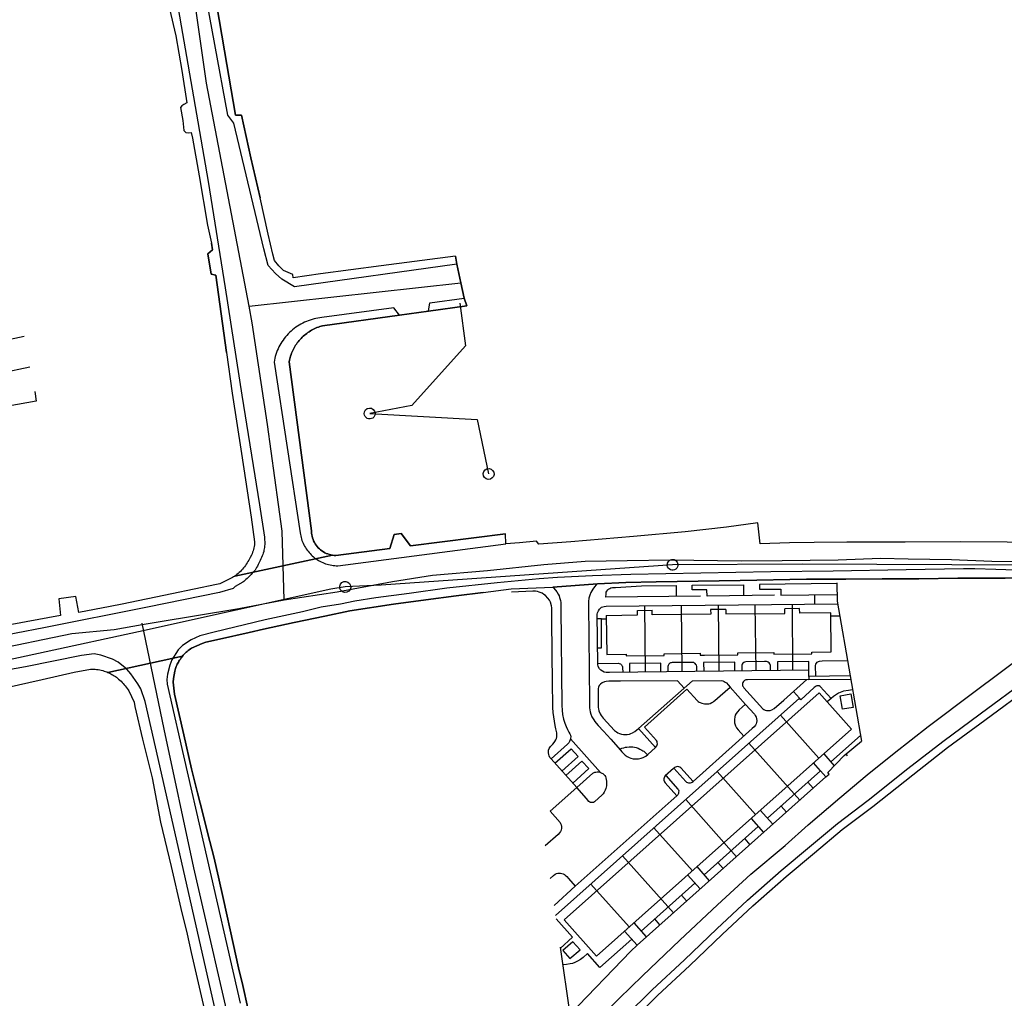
# Model space of a CAD drawing. Extents: x 166506 to 171543, y 332500 to 338212.
# Tile 56 of 139: x 168033 to 168249, y 335836 to 336050. Entities that reach past the tile are written whole.
import ezdxf

# ---------------------------------------------------------------- set-up
doc = ezdxf.new("R2010")
doc.units = 0
doc.header["$MEASUREMENT"] = 0
doc.layers.get('0').update_dxf_attribs({"color": 1, "linetype": 'CONTINUOUS'})
for name, color, linetype in [('DXF_LINES', 1, 'CONTINUOUS'), ('IRISH_OS_1000S_FEATURE', 252, 'CONTINUOUS'), ('UNDERGROUND_ROUTE', 1, 'CONTINUOUS'), ('UUB', 1, 'CONTINUOUS')]:
    doc.layers.add(name, color=color, linetype=linetype)

# ---------------------------------------------------------------- blocks, each defined once
blk = doc.blocks.new('UUB_LOCATION_AC_T02')
at = {"color": 0, "linetype": 'ByBlock'}
blk.add_lwpolyline([(18862, 2286, -1), (-18862, -2286, -1), (18862, 2286)], format="xyb", close=True, dxfattribs=at)

msp = doc.modelspace()

# ---------------------------------------------------------------- linework, layer by layer
at = {"layer": 'DXF_LINES', "color": 9}
for points in [[(168034.357, 335980.255), (168003.156, 335973.664)], [(168004.547, 335967.082), (168035.621, 335973.646)], [(168036.681, 335968.249), (168036.995, 335966.156)], [(168036.995, 335966.156), (167977.261, 335955.512)], [(168159.468, 335925.959), (168159.101, 335925.584)], [(168159.683, 335926.17), (168159.468, 335925.959)], [(168180.473, 335925.906), (168191.649, 335926.023)], [(168191.649, 335926.023), (168191.69, 335923.622)], [(168195.205, 335926.075), (168195.179, 335925.017)], [(168212.069, 335926.244), (168195.205, 335926.075)], [(168212.066, 335926.449), (168212.13, 335922.424)], [(168145.579, 335924.588), (168140.91, 335924.388)], [(168146.17, 335924.577), (168145.579, 335924.588)], [(168146.61, 335924.514), (168146.17, 335924.577)], [(168147.007, 335924.394), (168146.61, 335924.514)], [(168147.62, 335924.153), (168147.007, 335924.394)], [(168148.023, 335923.907), (168147.62, 335924.153)], [(168148.353, 335923.682), (168148.023, 335923.907)], [(168149.96, 335925.484), (168150.199, 335925.266)], [(168150.199, 335925.266), (168150.844, 335924.487)], [(168150.844, 335924.487), (168151.145, 335923.952)], [(168151.145, 335923.952), (168151.338, 335923.558)], [(168158.302, 335924.289), (168158.065, 335923.699)], [(168158.691, 335925.016), (168158.302, 335924.289)], [(168159.101, 335925.584), (168158.691, 335925.016)], [(168161.589, 335923.281), (168161.61, 335924.032)], [(168161.61, 335924.032), (168161.662, 335924.355)], [(168161.662, 335924.355), (168161.808, 335924.626)], [(168161.808, 335924.626), (168161.98, 335924.886)], [(168161.98, 335924.886), (168162.157, 335925.037)], [(168162.157, 335925.037), (168162.423, 335925.209)], [(168162.423, 335925.209), (168162.652, 335925.303)], [(168162.652, 335925.303), (168163.027, 335925.371)], [(168163.027, 335925.371), (168163.653, 335925.381)], [(168163.653, 335925.381), (168169.333, 335925.773)], [(168169.333, 335925.773), (168176.941, 335925.875)], [(168176.941, 335925.875), (168176.975, 335923.454)], [(168180.467, 335924.879), (168180.473, 335925.906)], [(168183.682, 335924.921), (168180.467, 335924.879)], [(168183.702, 335923.532), (168183.682, 335924.921)], [(168195.179, 335925.017), (168199.866, 335925.062)], [(168199.866, 335925.062), (168199.841, 335923.736)], [(168199.841, 335923.736), (168212.107, 335923.844)], [(168148.892, 335923.075), (168148.353, 335923.682)], [(168149.248, 335922.625), (168148.892, 335923.075)], [(168149.473, 335922.169), (168149.248, 335922.625)], [(168149.692, 335921.432), (168149.473, 335922.169)], [(168151.338, 335923.558), (168151.463, 335923.198)], [(168151.463, 335923.198), (168151.623, 335922.545)], [(168151.623, 335922.545), (168151.69, 335922.101)], [(168151.69, 335922.101), (168151.723, 335920.887)], [(168157.763, 335922.332), (168157.748, 335921.59)], [(168157.878, 335923.094), (168157.763, 335922.332)], [(168158.065, 335923.699), (168157.878, 335923.094)], [(168182.299, 335923.514), (168161.589, 335923.281)], [(168161.667, 335921.319), (168212.236, 335921.82)], [(168198.484, 335923.7), (168183.702, 335923.532)], [(168194.433, 335907.187), (168194.255, 335921.642)], [(168202.492, 335907.278), (168202.376, 335921.722)], [(168207.186, 335923.783), (168207.186, 335921.755)], [(168212.13, 335922.424), (168215.005, 335906.084)], [(168149.739, 335920.96), (168149.692, 335921.432)], [(168149.76, 335920.222), (168149.739, 335920.96)], [(168149.764, 335918.204), (168149.76, 335920.222)], [(168151.723, 335920.887), (168151.952, 335899.579)], [(168157.748, 335921.59), (168157.898, 335907.626)], [(168159.68, 335919.603), (168159.75, 335919.901)], [(168159.81, 335908.548), (168159.68, 335919.603)], [(168159.75, 335919.901), (168159.931, 335920.325)], [(168159.931, 335920.325), (168160.188, 335920.7)], [(168160.188, 335920.7), (168160.625, 335921.069)], [(168160.625, 335921.069), (168161.181, 335921.256)], [(168161.181, 335921.256), (168161.667, 335921.319)], [(168168.465, 335920.389), (168171.667, 335920.427)], [(168168.482, 335919.418), (168168.465, 335920.389)], [(168170.204, 335906.913), (168170.069, 335921.402)], [(168171.673, 335919.443), (168171.667, 335920.427)], [(168184.5, 335919.585), (168171.673, 335919.443)], [(168178.286, 335907.005), (168178.119, 335921.482)], [(168187.809, 335920.619), (168184.473, 335920.58)], [(168184.473, 335920.58), (168184.5, 335919.585)], [(168186.353, 335907.096), (168186.17, 335921.562)], [(168187.809, 335920.619), (168187.801, 335919.623)], [(168187.801, 335919.623), (168200.721, 335919.743)], [(168203.948, 335920.811), (168200.713, 335920.773)], [(168200.721, 335919.743), (168200.713, 335920.773)], [(168203.974, 335919.81), (168203.948, 335920.811)], [(168210.789, 335919.886), (168203.974, 335919.81)], [(168210.877, 335911.348), (168210.789, 335919.886)], [(168149.911, 335904.314), (168149.764, 335918.204)], [(168160.578, 335918.553), (168159.693, 335918.527)], [(168160.578, 335918.553), (168161.665, 335918.585)], [(168160.64, 335912.2), (168160.578, 335918.553)], [(168161.657, 335919.317), (168168.482, 335919.418)], [(168161.657, 335919.317), (168161.746, 335910.787)], [(168212.71, 335919.128), (168210.797, 335919.108)], [(168159.767, 335912.193), (168160.64, 335912.2)], [(168174.326, 335910.936), (168182.159, 335911.016)], [(168174.332, 335910.524), (168174.326, 335910.936)], [(168182.159, 335911.016), (168182.166, 335910.608)], [(168190.459, 335911.098), (168198.296, 335911.193)], [(168190.459, 335910.713), (168190.459, 335911.098)], [(168198.296, 335911.193), (168198.305, 335910.805)], [(168198.305, 335910.805), (168206.613, 335910.896)], [(168206.608, 335911.297), (168210.877, 335911.348)], [(168206.613, 335910.896), (168206.608, 335911.297)], [(168159.807, 335908.799), (168164.358, 335908.839)], [(168161.746, 335910.787), (168166.017, 335910.828)], [(168164.358, 335908.839), (168164.511, 335908.808)], [(168164.511, 335908.808), (168164.739, 335908.725)], [(168164.739, 335908.725), (168164.866, 335908.624)], [(168166.017, 335910.828), (168166.027, 335910.446)], [(168166.027, 335910.446), (168174.332, 335910.524)], [(168173.584, 335908.827), (168166.725, 335908.778)], [(168166.725, 335908.778), (168166.725, 335906.874)], [(168173.596, 335906.952), (168173.584, 335908.827)], [(168175.447, 335908.74), (168175.317, 335908.61)], [(168175.568, 335908.841), (168175.447, 335908.74)], [(168175.715, 335908.913), (168175.568, 335908.841)], [(168175.876, 335908.968), (168175.715, 335908.913)], [(168176.054, 335908.991), (168175.876, 335908.968)], [(168180.232, 335909.03), (168176.054, 335908.991)], [(168180.608, 335909.023), (168180.232, 335909.03)], [(168180.773, 335908.986), (168180.608, 335909.023)], [(168180.954, 335908.885), (168180.773, 335908.986)], [(168181.115, 335908.765), (168180.954, 335908.885)], [(168181.26, 335908.597), (168181.115, 335908.765)], [(168182.166, 335910.608), (168183.121, 335910.631)], [(168189.74, 335909.049), (168182.955, 335908.973)], [(168182.955, 335908.973), (168182.961, 335907.057)], [(168183.121, 335910.631), (168190.459, 335910.713)], [(168189.756, 335907.134), (168189.74, 335909.049)], [(168191.532, 335908.839), (168191.408, 335908.657)], [(168191.725, 335909.017), (168191.532, 335908.839)], [(168191.891, 335909.103), (168191.725, 335909.017)], [(168192.16, 335909.172), (168191.891, 335909.103)], [(168196.287, 335909.213), (168192.16, 335909.172)], [(168196.685, 335909.213), (168196.287, 335909.213)], [(168196.905, 335909.164), (168196.685, 335909.213)], [(168197.088, 335909.073), (168196.905, 335909.164)], [(168197.281, 335908.933), (168197.088, 335909.073)], [(168197.437, 335908.734), (168197.281, 335908.933)], [(168197.534, 335908.552), (168197.437, 335908.734)], [(168205.935, 335909.22), (168199.092, 335909.143)], [(168199.092, 335909.143), (168199.114, 335907.24)], [(168205.947, 335907.317), (168205.935, 335909.22)], [(168207.491, 335908.62), (168207.624, 335908.893)], [(168207.624, 335908.893), (168207.784, 335909.077)], [(168207.784, 335909.077), (168208.038, 335909.253)], [(168208.038, 335909.253), (168208.296, 335909.335)], [(168208.296, 335909.335), (168208.839, 335909.35)], [(168208.839, 335909.35), (168214.415, 335909.435)], [(168157.898, 335907.626), (168157.983, 335900.338)], [(168159.921, 335908.103), (168159.81, 335908.548)], [(168160.185, 335907.617), (168159.921, 335908.103)], [(168160.456, 335907.311), (168160.185, 335907.617)], [(168160.797, 335907.095), (168160.456, 335907.311)], [(168161.165, 335906.922), (168160.797, 335907.095)], [(168161.63, 335906.845), (168161.165, 335906.922)], [(168162.332, 335906.825), (168161.63, 335906.845)], [(168205.947, 335907.317), (168162.332, 335906.825)], [(168164.866, 335908.624), (168165.006, 335908.497)], [(168165.006, 335908.497), (168165.088, 335908.376)], [(168165.088, 335908.376), (168165.158, 335908.255)], [(168165.158, 335908.255), (168165.209, 335908.078)], [(168165.209, 335908.078), (168165.228, 335907.849)], [(168165.228, 335907.849), (168165.253, 335906.858)], [(168175.126, 335908.146), (168175.125, 335906.969)], [(168175.175, 335908.316), (168175.126, 335908.146)], [(168175.233, 335908.466), (168175.175, 335908.316)], [(168175.317, 335908.61), (168175.233, 335908.466)], [(168181.374, 335908.399), (168181.26, 335908.597)], [(168181.43, 335908.156), (168181.374, 335908.399)], [(168181.451, 335907.04), (168181.43, 335908.156)], [(168191.327, 335908.452), (168191.311, 335908.334)], [(168191.311, 335908.334), (168191.311, 335907.152)], [(168191.408, 335908.657), (168191.327, 335908.452)], [(168197.566, 335908.342), (168197.534, 335908.552)], [(168197.555, 335907.222), (168197.566, 335908.342)], [(168205.974, 335905.964), (168205.947, 335907.317)], [(168207.448, 335908.37), (168207.491, 335908.62)], [(168207.497, 335905.985), (168207.448, 335908.37)], [(168160.785, 335904.589), (168160.403, 335904.295)], [(168161.244, 335904.798), (168160.785, 335904.589)], [(168161.601, 335904.865), (168161.244, 335904.798)], [(168162.188, 335904.894), (168161.601, 335904.865)], [(168162.912, 335904.901), (168162.188, 335904.894)], [(168164.746, 335904.905), (168162.912, 335904.901)], [(168177.223, 335905.036), (168164.746, 335904.905)], [(168168.738, 335894.564), (168180.501, 335905.019)], [(168178.704, 335903.422), (168177.223, 335905.036)], [(168180.501, 335905.019), (168186.799, 335905.075)], [(168186.799, 335905.075), (168187.132, 335904.997)], [(168187.132, 335904.997), (168187.43, 335904.864)], [(168187.43, 335904.864), (168187.671, 335904.718)], [(168187.671, 335904.718), (168187.922, 335904.531)], [(168187.922, 335904.531), (168188.31, 335904.12)], [(168191.537, 335904.64), (168191.447, 335904.403)], [(168191.653, 335904.855), (168191.537, 335904.64)], [(168191.895, 335905.088), (168191.653, 335904.855)], [(168192.15, 335905.186), (168191.895, 335905.088)], [(168192.514, 335905.204), (168192.15, 335905.186)], [(168205.985, 335905.323), (168192.514, 335905.204)], [(168200.507, 335900.79), (168205.541, 335905.319)], [(168215.005, 335906.084), (168205.974, 335905.964)], [(168205.974, 335905.964), (168205.985, 335905.323)], [(168205.985, 335905.323), (168215.128, 335905.378)], [(168215.005, 335906.084), (168217.49, 335891.806)], [(168149.98, 335899.793), (168149.911, 335904.314)], [(168208.217, 335902.406), (168152.448, 335852.738)], [(168159.962, 335903.611), (168159.895, 335903.306)], [(168159.895, 335903.306), (168159.9, 335900.036)], [(168160.131, 335903.946), (168159.962, 335903.611)], [(168160.403, 335904.295), (168160.131, 335903.946)], [(168170.036, 335894.902), (168179.298, 335903.145)], [(168179.298, 335903.145), (168181.54, 335900.686)], [(168186.594, 335901.729), (168188.759, 335903.631)], [(168188.31, 335904.12), (168188.759, 335903.631)], [(168188.759, 335903.631), (168192.129, 335899.857)], [(168191.447, 335904.403), (168191.438, 335904.201)], [(168191.438, 335904.201), (168191.474, 335903.937)], [(168191.474, 335903.937), (168191.568, 335903.758)], [(168191.568, 335903.758), (168191.778, 335903.48)], [(168191.778, 335903.48), (168195.863, 335898.897)], [(168202.618, 335902.689), (168203.912, 335901.217)], [(168207.138, 335903.56), (168204.228, 335900.881)], [(168207.528, 335903.83), (168207.138, 335903.56)], [(168207.731, 335903.897), (168207.528, 335903.83)], [(168207.976, 335903.916), (168207.731, 335903.897)], [(168208.246, 335903.887), (168207.976, 335903.916)], [(168215.281, 335894.459), (168208.217, 335902.406)], [(168208.458, 335903.767), (168208.246, 335903.887)], [(168210.81, 335901.161), (168208.458, 335903.767)], [(168212.443, 335902.308), (168211.34, 335901.609)], [(168213.551, 335902.708), (168212.443, 335902.308)], [(168214.601, 335902.92), (168213.551, 335902.708)], [(168215.539, 335903.018), (168214.601, 335902.92)], [(168203.912, 335901.217), (168150.563, 335853.712)], [(168157.983, 335900.338), (168158.003, 335899.124)], [(168181.54, 335900.686), (168181.764, 335900.484)], [(168181.764, 335900.484), (168181.993, 335900.34)], [(168181.993, 335900.34), (168182.183, 335900.238)], [(168182.183, 335900.238), (168182.585, 335900.082)], [(168184.356, 335900.08), (168184.769, 335900.255)], [(168184.769, 335900.255), (168184.964, 335900.355)], [(168184.964, 335900.355), (168185.126, 335900.469)], [(168185.126, 335900.469), (168185.403, 335900.696)], [(168185.403, 335900.696), (168186.594, 335901.729)], [(168198.343, 335898.942), (168200.507, 335900.79)], [(168204.228, 335900.881), (168203.912, 335901.217)], [(168210.81, 335901.161), (168209.971, 335900.433)], [(168211.34, 335901.609), (168210.81, 335901.161)], [(168212.834, 335901.705), (168215.161, 335902.122)], [(168213.315, 335898.781), (168212.834, 335901.705)], [(168215.161, 335902.122), (168215.682, 335899.179)], [(168149.97, 335899.178), (168149.98, 335899.793)], [(168150.074, 335898.072), (168149.97, 335899.178)], [(168150.168, 335897.156), (168150.074, 335898.072)], [(168151.952, 335899.579), (168151.986, 335898.6)], [(168151.986, 335898.6), (168152.113, 335897.633)], [(168158.003, 335899.124), (168158.052, 335898.688)], [(168158.052, 335898.688), (168158.146, 335898.188)], [(168158.146, 335898.188), (168158.299, 335897.721)], [(168159.9, 335900.036), (168159.918, 335899.153)], [(168159.918, 335899.153), (168159.962, 335898.848)], [(168159.962, 335898.848), (168160.065, 335898.419)], [(168160.065, 335898.419), (168160.324, 335897.813)], [(168182.585, 335900.082), (168182.825, 335900.023)], [(168182.825, 335900.023), (168183.147, 335899.959)], [(168183.147, 335899.959), (168183.419, 335899.945)], [(168183.419, 335899.945), (168183.649, 335899.946)], [(168183.649, 335899.946), (168183.855, 335899.959)], [(168183.855, 335899.959), (168184.085, 335899.999)], [(168184.085, 335899.999), (168184.356, 335900.08)], [(168190.33, 335898.234), (168190.035, 335897.849)], [(168190.728, 335898.658), (168190.33, 335898.234)], [(168191.356, 335899.219), (168190.728, 335898.658)], [(168192.12, 335899.867), (168191.356, 335899.219)], [(168192.129, 335899.857), (168194.075, 335897.687)], [(168195.863, 335898.897), (168196.131, 335898.709)], [(168196.131, 335898.709), (168196.395, 335898.601)], [(168196.395, 335898.601), (168196.704, 335898.543)], [(168196.704, 335898.543), (168197.058, 335898.489)], [(168197.058, 335898.489), (168197.497, 335898.525)], [(168197.497, 335898.525), (168197.851, 335898.633)], [(168197.851, 335898.633), (168198.343, 335898.942)], [(168215.682, 335899.179), (168213.315, 335898.781)], [(168150.302, 335896.147), (168150.168, 335897.156)], [(168150.471, 335895.257), (168150.302, 335896.147)], [(168152.113, 335897.633), (168152.308, 335896.608)], [(168152.308, 335896.608), (168152.585, 335895.768)], [(168158.299, 335897.721), (168158.533, 335897.122)], [(168158.533, 335897.122), (168158.905, 335896.483)], [(168158.905, 335896.483), (168159.179, 335896.105)], [(168159.179, 335896.105), (168159.467, 335895.736)], [(168160.324, 335897.813), (168160.548, 335897.431)], [(168160.548, 335897.431), (168160.997, 335896.857)], [(168160.997, 335896.857), (168163.488, 335894.16)], [(168189.746, 335897.099), (168189.669, 335896.562)], [(168189.669, 335896.562), (168189.686, 335895.83)], [(168189.686, 335895.83), (168189.899, 335895.169)], [(168189.875, 335897.489), (168189.746, 335897.099)], [(168190.035, 335897.849), (168189.875, 335897.489)], [(168194.075, 335897.687), (168194.252, 335897.443)], [(168194.252, 335897.443), (168194.427, 335897.07)], [(168194.427, 335897.07), (168194.517, 335896.733)], [(168194.526, 335895.904), (168194.436, 335895.616)], [(168194.517, 335896.733), (168194.565, 335896.26)], [(168194.565, 335896.26), (168194.526, 335895.904)], [(168208.125, 335888.087), (168199.752, 335897.513)], [(168150.616, 335894.532), (168150.471, 335895.257)], [(168150.754, 335893.901), (168150.616, 335894.532)], [(168150.816, 335893.597), (168150.754, 335893.901)], [(168152.585, 335895.768), (168152.896, 335894.996)], [(168152.896, 335894.996), (168153.172, 335894.363)], [(168153.172, 335894.363), (168153.483, 335893.799)], [(168153.483, 335893.799), (168153.702, 335893.391)], [(168159.467, 335895.736), (168159.881, 335895.268)], [(168159.881, 335895.268), (168161.039, 335893.978)], [(168161.039, 335893.978), (168162.622, 335892.215)], [(168163.488, 335894.16), (168163.865, 335893.848)], [(168163.865, 335893.848), (168164.212, 335893.654)], [(168164.212, 335893.654), (168164.559, 335893.501)], [(168167.418, 335893.62), (168167.911, 335893.905)], [(168167.911, 335893.905), (168168.738, 335894.564)], [(168172.44, 335890.41), (168168.738, 335894.564)], [(168172.64, 335891.939), (168170.036, 335894.902)], [(168193.564, 335894.569), (168189.893, 335891.285)], [(168189.899, 335895.169), (168190.159, 335894.714)], [(168190.159, 335894.714), (168190.525, 335894.254)], [(168190.525, 335894.254), (168191.727, 335892.925)], [(168193.47, 335875.039), (168215.281, 335894.459)], [(168193.998, 335894.96), (168193.564, 335894.569)], [(168194.26, 335895.294), (168193.998, 335894.96)], [(168194.436, 335895.616), (168194.26, 335895.294)], [(168150.23, 335891.486), (168150.424, 335891.764)], [(168150.424, 335891.764), (168150.612, 335892.088)], [(168150.612, 335892.088), (168150.748, 335892.423)], [(168150.748, 335892.423), (168150.832, 335892.722)], [(168150.858, 335893.093), (168150.816, 335893.597)], [(168150.832, 335892.722), (168150.858, 335893.093)], [(168153.651, 335891.751), (168153.457, 335891.42)], [(168153.774, 335892.103), (168153.651, 335891.751)], [(168153.702, 335893.391), (168153.831, 335893.096)], [(168153.86, 335892.47), (168153.774, 335892.103)], [(168153.824, 335892.319), (168160.4, 335884.977)], [(168153.831, 335893.096), (168153.874, 335892.78)], [(168153.874, 335892.78), (168153.86, 335892.47)], [(168162.622, 335892.215), (168164.746, 335889.842)], [(168164.559, 335893.501), (168165, 335893.36)], [(168165, 335893.36), (168165.423, 335893.272)], [(168165.423, 335893.272), (168165.87, 335893.246)], [(168165.87, 335893.246), (168166.243, 335893.264)], [(168166.243, 335893.264), (168166.725, 335893.362)], [(168166.725, 335893.362), (168167.017, 335893.466)], [(168167.017, 335893.466), (168167.418, 335893.62)], [(168172.754, 335891.743), (168172.64, 335891.939)], [(168172.818, 335891.493), (168172.754, 335891.743)], [(168172.83, 335891.226), (168172.818, 335891.493)], [(168210.763, 335887.283), (168217.268, 335893.082)], [(168213.653, 335888.644), (168217.49, 335891.806)], [(168149.032, 335889.503), (168149.058, 335889.812)], [(168149.032, 335889.252), (168149.032, 335889.503)], [(168149.058, 335889.812), (168149.204, 335890.188)], [(168149.204, 335890.188), (168149.477, 335890.628)], [(168149.477, 335890.628), (168149.691, 335890.874)], [(168153.205, 335891.139), (168149.574, 335887.929)], [(168149.691, 335890.874), (168149.984, 335891.188)], [(168149.984, 335891.188), (168150.23, 335891.486)], [(168150.431, 335886.973), (168153.965, 335890.127)], [(168153.457, 335891.42), (168153.205, 335891.139)], [(168153.965, 335890.127), (168155.491, 335888.44)], [(168164.601, 335890.004), (168164.768, 335890.108)], [(168164.746, 335889.842), (168165.079, 335889.455)], [(168164.768, 335890.108), (168165.096, 335890.244)], [(168165.079, 335889.455), (168165.479, 335889.041)], [(168165.096, 335890.244), (168165.474, 335890.371)], [(168165.474, 335890.371), (168165.863, 335890.467)], [(168165.863, 335890.467), (168166.166, 335890.521)], [(168166.166, 335890.521), (168166.671, 335890.564)], [(168166.671, 335890.564), (168167.138, 335890.566)], [(168167.138, 335890.566), (168167.454, 335890.556)], [(168167.454, 335890.556), (168167.808, 335890.505)], [(168167.808, 335890.505), (168168.165, 335890.403)], [(168168.165, 335890.403), (168168.63, 335890.263)], [(168168.63, 335890.263), (168168.989, 335890.092)], [(168168.989, 335890.092), (168169.402, 335889.876)], [(168169.402, 335889.876), (168169.671, 335889.728)], [(168169.671, 335889.728), (168169.837, 335889.597)], [(168169.837, 335889.597), (168170.17, 335889.334)], [(168170.17, 335889.334), (168170.654, 335888.842)], [(168170.728, 335888.902), (168172.446, 335890.415)], [(168172.446, 335890.415), (168172.726, 335890.776)], [(168172.726, 335890.776), (168172.807, 335890.99)], [(168172.807, 335890.99), (168172.83, 335891.226)], [(168189.893, 335891.285), (168180.63, 335882.99)], [(168203.965, 335878.879), (168192.821, 335891.34)], [(168149.074, 335888.885), (168149.032, 335889.252)], [(168149.152, 335888.576), (168149.074, 335888.885)], [(168149.32, 335888.268), (168149.152, 335888.576)], [(168149.574, 335887.929), (168149.32, 335888.268)], [(168149.574, 335887.929), (168155.196, 335881.661)], [(168155.491, 335888.44), (168151.957, 335885.272)], [(168152.819, 335884.31), (168156.343, 335887.468)], [(168156.343, 335887.468), (168157.863, 335885.799)], [(168165.479, 335889.041), (168165.821, 335888.726)], [(168165.821, 335888.726), (168166.195, 335888.474)], [(168166.195, 335888.474), (168166.649, 335888.245)], [(168166.649, 335888.245), (168167.058, 335888.101)], [(168167.058, 335888.101), (168167.566, 335887.98)], [(168167.566, 335887.98), (168168.183, 335887.953)], [(168168.183, 335887.953), (168168.713, 335887.98)], [(168168.713, 335887.98), (168169.262, 335888.11)], [(168169.262, 335888.11), (168169.716, 335888.258)], [(168169.716, 335888.258), (168170.297, 335888.555)], [(168170.297, 335888.555), (168170.728, 335888.902)], [(168209.205, 335889.05), (168211.518, 335886.427)], [(168210.112, 335884.966), (168213.653, 335888.644)], [(168214.396, 335888.633), (168214.105, 335889.017)], [(168157.863, 335885.799), (168154.323, 335882.634)], [(168159.157, 335885.004), (168159.41, 335885.058)], [(168159.41, 335885.058), (168159.655, 335885.08)], [(168159.655, 335885.08), (168159.986, 335885.075)], [(168159.986, 335885.075), (168160.273, 335885.021)], [(168176.328, 335885.811), (168174.554, 335884.225)], [(168176.582, 335886.017), (168176.328, 335885.811)], [(168176.446, 335885.907), (168179.05, 335883.001)], [(168176.805, 335886.146), (168176.582, 335886.017)], [(168177.024, 335886.21), (168176.805, 335886.146)], [(168177.281, 335886.236), (168177.024, 335886.21)], [(168177.552, 335886.185), (168177.281, 335886.236)], [(168177.762, 335886.099), (168177.552, 335886.185)], [(168177.955, 335885.97), (168177.762, 335886.099)], [(168180.63, 335882.99), (168177.955, 335885.97)], [(168185.94, 335885.213), (168194.284, 335875.763)], [(168196.915, 335874.939), (168208.542, 335885.303)], [(168208.536, 335885.31), (168206.993, 335887.079)], [(168209.696, 335883.981), (168208.536, 335885.31)], [(168155.196, 335881.661), (168158.699, 335884.782)], [(168158.699, 335884.782), (168158.89, 335884.889)], [(168158.89, 335884.889), (168159.157, 335885.004)], [(168160.273, 335885.021), (168160.4, 335884.977)], [(168160.4, 335884.977), (168160.672, 335884.823)], [(168160.672, 335884.823), (168160.87, 335884.719)], [(168160.87, 335884.719), (168161.113, 335884.512)], [(168161.113, 335884.512), (168161.315, 335884.269)], [(168161.315, 335884.269), (168161.455, 335884.063)], [(168161.455, 335884.063), (168161.576, 335883.766)], [(168161.576, 335883.766), (168161.662, 335883.446)], [(168161.662, 335883.446), (168161.711, 335883.055)], [(168161.711, 335883.055), (168161.734, 335882.682)], [(168168.405, 335847.229), (168209.696, 335883.981)], [(168174.27, 335883.581), (168174.253, 335883.307)], [(168174.253, 335883.307), (168174.296, 335883.083)], [(168174.305, 335883.813), (168174.27, 335883.581)], [(168174.296, 335883.083), (168174.378, 335882.89)], [(168174.412, 335884.032), (168174.305, 335883.813)], [(168174.378, 335882.89), (168174.528, 335882.697)], [(168174.554, 335884.225), (168174.412, 335884.032)], [(168174.664, 335884.324), (168177.333, 335881.34)], [(168179.05, 335883.001), (168179.238, 335882.846)], [(168180.448, 335882.868), (168180.63, 335882.99)], [(168209.696, 335883.981), (168210.42, 335884.606)], [(168210.42, 335884.606), (168210.112, 335884.966)], [(168155.196, 335881.661), (168149.377, 335876.5)], [(168157.326, 335879.263), (168155.196, 335881.661)], [(168161.419, 335881.103), (168161.203, 335880.685)], [(168161.549, 335881.431), (168161.419, 335881.103)], [(168161.648, 335881.782), (168161.549, 335881.431)], [(168161.698, 335882.048), (168161.648, 335881.782)], [(168161.734, 335882.344), (168161.698, 335882.048)], [(168161.734, 335882.682), (168161.734, 335882.344)], [(168174.528, 335882.697), (168177.087, 335879.853)], [(168177.333, 335881.34), (168177.459, 335881.15)], [(168177.459, 335881.15), (168177.493, 335880.929)], [(168177.493, 335880.929), (168177.487, 335880.635)], [(168179.238, 335882.846), (168179.393, 335882.746)], [(168179.393, 335882.746), (168179.607, 335882.683)], [(168179.607, 335882.683), (168179.869, 335882.676)], [(168179.869, 335882.676), (168180.072, 335882.706)], [(168180.072, 335882.706), (168180.271, 335882.768)], [(168180.271, 335882.768), (168180.448, 335882.868)], [(168205.772, 335882.815), (168206.913, 335881.503)], [(168154.872, 335860.091), (168175.845, 335878.765)], [(168157.87, 335878.652), (168157.326, 335879.263)], [(168158.046, 335878.508), (168157.87, 335878.652)], [(168160.767, 335880.064), (168159.103, 335878.566)], [(168160.996, 335880.329), (168160.767, 335880.064)], [(168161.203, 335880.685), (168160.996, 335880.329)], [(168177.087, 335879.853), (168175.845, 335878.765)], [(168177.3, 335880.046), (168177.087, 335879.853)], [(168177.408, 335880.236), (168177.3, 335880.046)], [(168177.459, 335880.387), (168177.408, 335880.236)], [(168177.487, 335880.635), (168177.459, 335880.387)], [(168190.119, 335866.556), (168179.034, 335879.064)], [(168149.377, 335876.5), (168151.556, 335874.013)], [(168158.203, 335878.404), (168158.046, 335878.508)], [(168158.432, 335878.373), (168158.203, 335878.404)], [(168158.693, 335878.368), (168158.432, 335878.373)], [(168158.869, 335878.427), (168158.693, 335878.368)], [(168159.103, 335878.566), (168158.869, 335878.427)], [(168198.076, 335873.638), (168195.341, 335876.705)], [(168199.898, 335877.578), (168201.064, 335876.297)], [(168159.519, 335844.815), (168193.47, 335875.039)], [(168193.325, 335874.91), (168196.037, 335871.823)], [(168151.556, 335874.013), (168151.671, 335873.826)], [(168151.772, 335872.358), (168151.635, 335872.034)], [(168151.671, 335873.826), (168151.793, 335873.531)], [(168151.872, 335872.797), (168151.772, 335872.358)], [(168151.793, 335873.531), (168151.872, 335873.186)], [(168151.872, 335873.186), (168151.872, 335872.797)], [(168172.09, 335872.881), (168180.499, 335863.492)], [(168183.076, 335862.602), (168194.888, 335873.131)], [(168151.131, 335871.437), (168148.3, 335868.916)], [(168151.441, 335871.761), (168151.131, 335871.437)], [(168151.635, 335872.034), (168151.441, 335871.761)], [(168191.926, 335870.491), (168193.067, 335869.18)], [(168176.345, 335854.296), (168165.202, 335866.747)], [(168184.209, 335861.295), (168181.518, 335864.399)], [(168186.052, 335865.255), (168187.218, 335863.973)], [(168149.365, 335861.759), (168150.103, 335862.468)], [(168150.103, 335862.468), (168150.498, 335862.721)], [(168150.498, 335862.721), (168150.782, 335862.863)], [(168150.782, 335862.863), (168151.048, 335862.943)], [(168151.048, 335862.943), (168151.337, 335862.981)], [(168151.337, 335862.981), (168151.667, 335862.976)], [(168151.667, 335862.976), (168151.938, 335862.908)], [(168151.938, 335862.908), (168152.26, 335862.801)], [(168152.26, 335862.801), (168152.502, 335862.637)], [(168152.502, 335862.637), (168152.692, 335862.501)], [(168152.692, 335862.501), (168153.038, 335862.203)], [(168153.038, 335862.203), (168153.365, 335861.795)], [(168153.365, 335861.795), (168154.872, 335860.091)], [(168182.196, 335859.504), (168179.452, 335862.56)], [(168154.872, 335860.091), (168150.237, 335855.903)], [(168158.272, 335860.577), (168166.685, 335851.194)], [(168169.276, 335850.3), (168181.042, 335860.789)], [(168179.24, 335856.873), (168178.087, 335858.154)], [(168150.667, 335852.981), (168154.263, 335848.946)], [(168152.448, 335852.738), (168159.519, 335844.815)], [(168173.383, 335851.66), (168172.254, 335852.954)], [(168167.683, 335852.083), (168170.419, 335849.021)], [(168154.263, 335848.946), (168151.593, 335846.502)], [(168167.238, 335848.527), (168160.276, 335842.313)], [(168165.66, 335850.282), (168168.405, 335847.229)], [(168151.55, 335846.799), (168153.669, 335832.061)], [(168154.325, 335847.959), (168152.124, 335846.009)], [(168155.915, 335846.196), (168154.325, 335847.959)], [(168168.405, 335847.229), (168167.026, 335845.886)], [(168152.124, 335846.009), (168153.713, 335844.264)], [(168167.026, 335845.886), (168153.669, 335832.061)], [(168153.713, 335844.264), (168155.915, 335846.196)], [(168156.617, 335844.539), (168156.017, 335844.049)], [(168157.548, 335845.378), (168156.617, 335844.539)], [(168160.276, 335842.313), (168157.548, 335845.378)], [(168152.988, 335842.989), (168152.114, 335842.88)], [(168153.742, 335843.095), (168152.988, 335842.989)], [(168154.24, 335843.222), (168153.742, 335843.095)], [(168154.815, 335843.421), (168154.24, 335843.222)], [(168155.39, 335843.682), (168154.815, 335843.421)], [(168156.017, 335844.049), (168155.39, 335843.682)]]:
    msp.add_lwpolyline(points, dxfattribs=at)
at = {"layer": 'IRISH_OS_1000S_FEATURE', "color": 9}
for points in [[(168083.528, 335986.901), (168074.263, 336035.688), (168070.097, 336064.787), (168067.853, 336072.677), (168067.242, 336079.1), (168069.932, 336085.548), (168074.1, 336091.669), (168077.967, 336097.511), (168088.267, 336110.704)], [(168080.24, 336026.933), (168078.87, 336028.639), (168070.364, 336075.07), (168070.351, 336075.657), (168070.425, 336076.676), (168070.537, 336077.52), (168070.699, 336078.253), (168070.878, 336078.872), (168071.108, 336079.545), (168071.295, 336080.004), (168071.404, 336080.328)], [(168062.293, 336068.364), (168063.727, 336061.801), (168066.12, 336051.905), (168067.487, 336046.039)], [(168067.758, 336053.638), (168071.06, 336034.389), (168074.573, 336014.143), (168078.32, 335990.918), (168081.99, 335967.472), (168085.806, 335943.487), (168086.883, 335936.393), (168086.921, 335936.078), (168086.947, 335935.762), (168086.962, 335935.445), (168086.965, 335935.128), (168086.956, 335934.811), (168086.936, 335934.493), (168086.903, 335934.178), (168086.859, 335933.864), (168086.804, 335933.552), (168086.737, 335933.242), (168086.658, 335932.935), (168086.544, 335932.617), (168086.413, 335932.295), (168086.277, 335931.975), (168086.137, 335931.657), (168085.992, 335931.341), (168085.842, 335931.027), (168085.687, 335930.716), (168085.528, 335930.406), (168085.365, 335930.099), (168085.198, 335929.794), (168085.026, 335929.491), (168084.85, 335929.192), (168084.676, 335928.986), (168084.464, 335928.742), (168084.248, 335928.502), (168084.027, 335928.266), (168083.802, 335928.034), (168083.573, 335927.806), (168083.34, 335927.582), (168083.103, 335927.362), (168082.862, 335927.147), (168082.617, 335926.936), (168082.369, 335926.729), (168082.159, 335926.56), (168080.489, 335925.62), (168080.054, 335925.175), (168077.103, 335924.301), (168061.354, 335921.12), (168038.639, 335916.558), (168014.384, 335911.918)], [(168066.12, 336051.905), (168067.487, 336046.039), (168068.814, 336038.432), (168069.935, 336031.343), (168069.259, 336030.975), (168068.802, 336030.69), (168068.545, 336030.367), (168069.078, 336027.472), (168069.303, 336025.314), (168069.708, 336024.899), (168070.269, 336024.785), (168070.908, 336024.852), (168071.202, 336023.655), (168072.636, 336015.389), (168074.479, 336004.587), (168075.323, 336000.662), (168075.518, 335999.234), (168074.529, 335998.359), (168075.246, 335993.908), (168076.275, 335993.701), (168078.593, 335976.748), (168079.857, 335967.858), (168081.907, 335954.718), (168084.026, 335940.778), (168084.742, 335935.388), (168084.727, 335935.055), (168084.695, 335934.723), (168084.648, 335934.393), (168084.586, 335934.066), (168084.509, 335933.742), (168084.417, 335933.422), (168084.309, 335933.107), (168084.188, 335932.797), (168084.052, 335932.493), (168083.766, 335931.953), (168083.618, 335931.65), (168083.461, 335931.352), (168083.294, 335931.059), (168083.118, 335930.772), (168082.933, 335930.49), (168082.739, 335930.214), (168082.536, 335929.944), (168082.324, 335929.682), (168082.105, 335929.426), (168081.877, 335929.178), (168081.641, 335928.937), (168081.398, 335928.703), (168081.147, 335928.478), (168080.888, 335928.261), (168080.624, 335928.052), (168080.406, 335927.891), (168101.766, 335932.481), (168101.45, 335932.538), (168101.1, 335932.624), (168100.758, 335932.734), (168100.423, 335932.866), (168100.098, 335933.02), (168099.784, 335933.196), (168099.481, 335933.392), (168099.193, 335933.607), (168098.92, 335933.842), (168098.664, 335934.094), (168098.424, 335934.363), (168098.203, 335934.647), (168098.002, 335934.945), (168097.82, 335935.256), (168097.66, 335935.578), (168097.522, 335935.91), (168097.406, 335936.251), (168097.313, 335936.598), (168097.243, 335936.951), (168097.197, 335937.308), (168097.173, 335937.787), (168092.292, 335974.758), (168092.357, 335975.075), (168092.431, 335975.391), (168092.516, 335975.704), (168092.611, 335976.014), (168092.716, 335976.32), (168092.831, 335976.622), (168092.955, 335976.924), (168093.09, 335977.219), (168093.233, 335977.509), (168093.386, 335977.795), (168093.548, 335978.076), (168093.72, 335978.351), (168093.9, 335978.621), (168094.088, 335978.885), (168094.285, 335979.142), (168094.491, 335979.393), (168094.704, 335979.637), (168094.925, 335979.874), (168095.154, 335980.104), (168095.39, 335980.326), (168095.633, 335980.541), (168095.883, 335980.747), (168096.139, 335980.945), (168096.402, 335981.135), (168096.672, 335981.318), (168096.946, 335981.49), (168097.226, 335981.654), (168097.511, 335981.808), (168097.801, 335981.953), (168098.095, 335982.089), (168098.394, 335982.215), (168098.697, 335982.331), (168099.003, 335982.437), (168099.312, 335982.534), (168099.625, 335982.62), (168116.449, 335984.947), (168122.789, 335985.824), (168131.179, 335986.984), (168130.595, 335988.639), (168129.837, 335992.032), (168129.011, 335996.073), (168128.65, 335997.84), (168112.45, 335995.735), (168099.127, 335993.944), (168093.194, 335993.136), (168093.126, 335993.856), (168091.096, 335994.713), (168090.084, 335995.702), (168089.131, 335996.871), (168088.715, 335998.287), (168087.725, 336002.637), (168085.934, 336010.579), (168083.954, 336019.359), (168081.909, 336028.638), (168080.571, 336028.639), (168078.167, 336042.758), (168076.43, 336053.042)], [(168076.43, 336053.042), (168078.167, 336042.758), (168080.571, 336028.639)], [(168067.487, 336046.039), (168068.814, 336038.432), (168069.935, 336031.343), (168069.259, 336030.975), (168068.802, 336030.69), (168068.545, 336030.367), (168069.078, 336027.472), (168069.303, 336025.314), (168069.708, 336024.899), (168070.269, 336024.785), (168070.908, 336024.852), (168071.202, 336023.655)], [(168080.571, 336028.639), (168081.909, 336028.638)], [(168081.909, 336028.638), (168083.954, 336019.359), (168085.934, 336010.579)], [(168129.011, 335996.073), (168093.508, 335991.161), (168090.716, 335992.807), (168089.333, 335994.058), (168087.68, 335995.766), (168086.737, 335999.43), (168080.24, 336026.933)], [(168071.202, 336023.655), (168072.636, 336015.389), (168074.479, 336004.587), (168075.323, 336000.662)], [(168128.65, 335997.84), (168112.45, 335995.735), (168099.127, 335993.944), (168093.194, 335993.136), (168093.126, 335993.856), (168091.096, 335994.713), (168090.084, 335995.702), (168089.131, 335996.871), (168088.715, 335998.287), (168087.725, 336002.637), (168085.934, 336010.579)], [(168078.593, 335976.748), (168076.275, 335993.701), (168075.246, 335993.908), (168074.529, 335998.359), (168075.518, 335999.234), (168075.323, 336000.662)], [(168128.65, 335997.84), (168129.011, 335996.073)], [(168129.011, 335996.073), (168129.837, 335992.032)], [(168083.528, 335986.901), (168129.837, 335992.032)], [(168129.837, 335992.032), (168130.595, 335988.639)], [(168122.789, 335985.824), (168123.096, 335987.604), (168130.595, 335988.639)], [(168130.595, 335988.639), (168131.179, 335986.984)], [(168091.245, 335922.709), (168090.774, 335937.752), (168087.605, 335961.021), (168084.223, 335983.242), (168083.528, 335986.901)], [(168116.449, 335984.947), (168115.189, 335986.537), (168099.476, 335984.414), (168099.038, 335984.365), (168098.603, 335984.3), (168098.17, 335984.219), (168097.74, 335984.122), (168097.314, 335984.008), (168096.893, 335983.879), (168096.476, 335983.734), (168096.066, 335983.573), (168095.662, 335983.397), (168095.265, 335983.206), (168094.876, 335983), (168094.494, 335982.779), (168094.122, 335982.544), (168093.758, 335982.296), (168093.404, 335982.034), (168093.06, 335981.758), (168092.727, 335981.47), (168092.404, 335981.169), (168092.093, 335980.857), (168091.794, 335980.533), (168091.507, 335980.198), (168091.234, 335979.853), (168090.973, 335979.497), (168090.727, 335979.133), (168090.494, 335978.759), (168090.275, 335978.376), (168090.071, 335977.986), (168089.882, 335977.588), (168089.708, 335977.183), (168089.549, 335976.771), (168089.406, 335976.354), (168089.279, 335975.933), (168089.167, 335975.507), (168089.072, 335975.076), (168088.993, 335974.643), (168094.708, 335937.366), (168094.761, 335937.028), (168094.829, 335936.694), (168094.91, 335936.362), (168095.004, 335936.034), (168095.112, 335935.71), (168095.234, 335935.391), (168095.368, 335935.076), (168095.514, 335934.768), (168095.674, 335934.466), (168095.845, 335934.17), (168096.028, 335933.882), (168096.223, 335933.601), (168096.43, 335933.329), (168096.647, 335933.066), (168096.875, 335932.812), (168097.113, 335932.567), (168097.361, 335932.332), (168097.618, 335932.108), (168097.884, 335931.894), (168098.159, 335931.691), (168098.442, 335931.5), (168098.732, 335931.321), (168099.03, 335931.153), (168099.334, 335930.998), (168099.645, 335930.855), (168099.961, 335930.726), (168100.282, 335930.609), (168100.607, 335930.506), (168100.937, 335930.415), (168101.27, 335930.339), (168101.605, 335930.276), (168101.943, 335930.227), (168102.283, 335930.192), (168102.623, 335930.171), (168102.965, 335930.163), (168139.687, 335934.948)], [(168131.179, 335986.984), (168122.789, 335985.824)], [(168116.449, 335984.947), (168099.625, 335982.62), (168099.312, 335982.534), (168099.003, 335982.437), (168098.697, 335982.331), (168098.394, 335982.215), (168098.095, 335982.089), (168097.801, 335981.953), (168097.511, 335981.808), (168097.226, 335981.654), (168096.946, 335981.49), (168096.672, 335981.318), (168096.402, 335981.135), (168096.139, 335980.945), (168095.883, 335980.747), (168095.633, 335980.541), (168095.39, 335980.326), (168095.154, 335980.104), (168094.925, 335979.874), (168094.704, 335979.637), (168094.491, 335979.393), (168094.285, 335979.142), (168094.088, 335978.885), (168093.9, 335978.621), (168093.72, 335978.351), (168093.548, 335978.076), (168093.386, 335977.795), (168093.233, 335977.509), (168093.09, 335977.219), (168092.955, 335976.924), (168092.831, 335976.622), (168092.716, 335976.32), (168092.611, 335976.014), (168092.516, 335975.704), (168092.431, 335975.391), (168092.357, 335975.075), (168092.292, 335974.758), (168097.173, 335937.787), (168097.197, 335937.308), (168097.243, 335936.951), (168097.313, 335936.598), (168097.406, 335936.251), (168097.522, 335935.91), (168097.66, 335935.578), (168097.82, 335935.256), (168098.002, 335934.945), (168098.203, 335934.647), (168098.424, 335934.363), (168098.664, 335934.094), (168098.92, 335933.842), (168099.193, 335933.607), (168099.481, 335933.392), (168099.784, 335933.196), (168100.098, 335933.02), (168100.423, 335932.866), (168100.758, 335932.734), (168101.1, 335932.624), (168101.45, 335932.538), (168101.766, 335932.481)], [(168122.789, 335985.824), (168116.449, 335984.947)], [(168078.593, 335976.748), (168079.857, 335967.858), (168081.907, 335954.718), (168084.026, 335940.778), (168084.742, 335935.388), (168084.727, 335935.055), (168084.695, 335934.723), (168084.648, 335934.393), (168084.586, 335934.066), (168084.509, 335933.742), (168084.417, 335933.422), (168084.309, 335933.107), (168084.188, 335932.797), (168084.052, 335932.493), (168083.766, 335931.953), (168083.618, 335931.65), (168083.461, 335931.352), (168083.294, 335931.059), (168083.118, 335930.772), (168082.933, 335930.49), (168082.739, 335930.214), (168082.536, 335929.944), (168082.324, 335929.682), (168082.105, 335929.426), (168081.877, 335929.178), (168081.641, 335928.937), (168081.398, 335928.703), (168081.147, 335928.478), (168080.888, 335928.261), (168080.624, 335928.052), (168080.406, 335927.891)], [(168249.352, 335935.352), (168239.189, 335935.397), (168227.006, 335935.298), (168214.243, 335935.314), (168207.102, 335935.213), (168201.741, 335935.152), (168195.321, 335934.979), (168194.81, 335939.534), (168187.938, 335938.616), (168178.888, 335937.573), (168167.636, 335936.585), (168153.925, 335935.41), (168146.93, 335934.85), (168146.382, 335935.524), (168142.705, 335935.182), (168139.687, 335934.948), (168139.596, 335937.145), (168118.818, 335934.497), (168116.771, 335937.193), (168115.29, 335936.959), (168114.354, 335933.928), (168102.521, 335932.42), (168102.161, 335932.435), (168101.766, 335932.481), (168080.406, 335927.891), (168080.145, 335927.708), (168079.934, 335927.568), (168077.109, 335926.216), (168076.451, 335926.028), (168066.671, 335924.037), (168055.753, 335921.792), (168053.158, 335921.283), (168046.332, 335919.945), (168045.632, 335923.418), (168041.957, 335922.916), (168042.318, 335919.319), (168034.772, 335917.873), (168030.459, 335917.124)], [(168194.81, 335939.534), (168187.938, 335938.616), (168178.888, 335937.573), (168167.636, 335936.585), (168153.925, 335935.41), (168146.93, 335934.85), (168146.382, 335935.524), (168142.705, 335935.182), (168139.687, 335934.948)], [(168195.321, 335934.979), (168194.81, 335939.534)], [(168101.766, 335932.481), (168102.161, 335932.435), (168102.521, 335932.42), (168114.354, 335933.928), (168115.29, 335936.959), (168116.771, 335937.193), (168118.818, 335934.497), (168139.596, 335937.145)], [(168139.687, 335934.948), (168139.596, 335937.145)], [(168270.122, 335931.446), (168267.891, 335932.361), (168263.273, 335933.829), (168261.086, 335934.405), (168257.68, 335934.846), (168254.095, 335935.206), (168249.352, 335935.352), (168239.189, 335935.397), (168227.006, 335935.298), (168214.243, 335935.314), (168207.102, 335935.213), (168201.741, 335935.152), (168195.321, 335934.979)], [(168080.406, 335927.891), (168101.766, 335932.481)], [(168080.406, 335927.891), (168101.766, 335932.481)], [(168091.245, 335922.709), (168102.814, 335924.476), (168106.285, 335925.128), (168114.884, 335926.741), (168123.69, 335928.121), (168135.695, 335929.146), (168148.001, 335930.429), (168157.065, 335931.148), (168166.205, 335931.326), (168175.606, 335931.443), (168191.125, 335931.231), (168200.146, 335931.33), (168212.386, 335931.474), (168221.608, 335931.812), (168227.688, 335931.704), (168237.147, 335931.501), (168245.965, 335931.16), (168252.065, 335931.092), (168257.944, 335930.885), (168262.857, 335929.463), (168266.191, 335927.947), (168269.765, 335926.711), (168271.977, 335925.951)], [(168251.196, 335929.176), (168246.837, 335929.376), (168242.257, 335929.477), (168239.758, 335929.509), (168227.236, 335929.286), (168211.315, 335928.979), (168197.634, 335928.802), (168182.333, 335928.552), (168167.051, 335928.242), (168158.65, 335927.96), (168150.968, 335927.596), (168146.947, 335927.294), (168137.823, 335926.396), (168126.817, 335925.226), (168118.532, 335924.124), (168111.227, 335923.118), (168106.684, 335922.399), (168103.561, 335921.733), (168099.278, 335921.092), (168095.194, 335920.111), (168087.045, 335918.349), (168075.873, 335915.62), (168072.789, 335914.874), (168070.905, 335913.962), (168068.959, 335912.691), (168068.055, 335911.795), (168066.645, 335909.562), (168066.2, 335908.424), (168065.731, 335906.466), (168065.585, 335905.287), (168065.621, 335904.247), (168066.209, 335901.704), (168069.169, 335888.61), (168073.62, 335869.21), (168081.561, 335834.493)], [(168030.234, 335903.478), (168038.276, 335905.27), (168045.28, 335906.87), (168048.827, 335907.538), (168049.17, 335907.557), (168049.514, 335907.558), (168049.857, 335907.544), (168050.199, 335907.513), (168050.539, 335907.465), (168050.877, 335907.401), (168051.211, 335907.321), (168051.553, 335907.231), (168051.843, 335907.148), (168052.13, 335907.055), (168052.415, 335906.951), (168052.658, 335906.854), (168068.956, 335910.383), (168069.14, 335910.614), (168069.336, 335910.836), (168069.541, 335911.049), (168069.756, 335911.253), (168069.979, 335911.446), (168070.212, 335911.631), (168070.452, 335911.803), (168070.7, 335911.964), (168070.955, 335912.114), (168073.256, 335913.129), (168074.073, 335913.438), (168077.066, 335914.112), (168083.551, 335915.566), (168086.724, 335916.302), (168093.429, 335917.739), (168100.135, 335919.155), (168105.584, 335920.277), (168115.13, 335921.746), (168122.203, 335922.725), (168128.812, 335923.602), (168134.753, 335924.29), (168140.837, 335925.142), (168149.937, 335925.482), (168159.732, 335926.173), (168165.95, 335926.504), (168172.55, 335926.638), (168190.971, 335926.967), (168205.472, 335927.212), (168214.034, 335927.229), (168221.996, 335927.299), (168230.018, 335927.33), (168238.578, 335927.468), (168248.861, 335927.464)], [(168080.406, 335927.891), (168080.145, 335927.708), (168079.934, 335927.568), (168077.109, 335926.216), (168076.451, 335926.028), (168066.671, 335924.037), (168055.753, 335921.792), (168053.158, 335921.283)], [(168214.034, 335927.229), (168205.472, 335927.212), (168190.971, 335926.967), (168172.55, 335926.638), (168165.95, 335926.504), (168159.732, 335926.173), (168149.937, 335925.482)], [(168262.397, 335925.483), (168259.618, 335926.226), (168254.608, 335926.969), (168251.482, 335927.474), (168248.861, 335927.464), (168238.578, 335927.468), (168230.018, 335927.33), (168221.996, 335927.299), (168214.034, 335927.229)], [(168134.753, 335924.29), (168128.812, 335923.602), (168122.203, 335922.725)], [(168134.753, 335924.29), (168140.837, 335925.142)], [(168140.837, 335925.142), (168149.937, 335925.482)], [(168053.158, 335921.283), (168046.332, 335919.945), (168045.632, 335923.418), (168041.957, 335922.916), (168042.318, 335919.319), (168034.772, 335917.873), (168030.459, 335917.124), (168023.016, 335915.459), (168017.33, 335914.155)], [(168060.151, 335917.303), (168063.243, 335917.838), (168081.317, 335920.815), (168091.245, 335922.709)], [(168122.203, 335922.725), (168115.13, 335921.746), (168105.584, 335920.277), (168100.135, 335919.155)], [(168060.083, 335917.631), (168064.916, 335894.41), (168071.357, 335864.12), (168080.496, 335824.598), (168083.397, 335811.785), (168083.602, 335803.956), (168080.201, 335800)], [(168100.135, 335919.155), (168093.429, 335917.739), (168086.724, 335916.302), (168083.551, 335915.566)], [(168008.11, 335908.029), (168026.374, 335911.547), (168044.791, 335915.342), (168054.016, 335916.24), (168060.151, 335917.303)], [(168083.551, 335915.566), (168077.066, 335914.112), (168074.073, 335913.438), (168073.256, 335913.129), (168070.955, 335912.114), (168070.7, 335911.964), (168070.452, 335911.803), (168070.212, 335911.631), (168069.979, 335911.446), (168069.756, 335911.253), (168069.541, 335911.049), (168069.336, 335910.836), (168069.14, 335910.614), (168068.956, 335910.383)], [(168077.045, 335800), (168079.978, 335803.38), (168081.11, 335805.815), (168081.337, 335807.434), (168081.248, 335809.854), (168077.781, 335825.79), (168064.352, 335884.812), (168060.804, 335900.509), (168059.836, 335903.273), (168059.181, 335904.356), (168057.711, 335906.503), (168056.796, 335907.547), (168054.883, 335909.056), (168053.646, 335909.702), (168051.15, 335910.593), (168049.671, 335910.9), (168046.889, 335910.513), (168034.678, 335908.086), (168006.005, 335902.944), (168000, 335899.332)], [(168052.658, 335906.854), (168068.956, 335910.383)], [(168052.658, 335906.854), (168068.956, 335910.383)], [(168083.263, 335833.461), (168082.186, 335838.39), (168081.262, 335842.24), (168080.062, 335847.568), (168077.912, 335857.186), (168076.837, 335862.055), (168075.806, 335866.505), (168074.528, 335871.532), (168073.458, 335875.981), (168072.266, 335880.509), (168070.966, 335885.795), (168069.241, 335893.178), (168067.26, 335902.058), (168066.93, 335904.675), (168067.021, 335905.496), (168067.303, 335907.118), (168067.374, 335907.416), (168067.445, 335907.668), (168067.527, 335907.916), (168067.618, 335908.161), (168067.718, 335908.403), (168067.828, 335908.64), (168067.947, 335908.873), (168068.075, 335909.101), (168068.212, 335909.323), (168068.358, 335909.54), (168068.512, 335909.752), (168068.698, 335910.021), (168068.956, 335910.383), (168052.658, 335906.854), (168053.061, 335906.671), (168053.331, 335906.534), (168053.551, 335906.413), (168053.811, 335906.259), (168054.065, 335906.096), (168054.313, 335905.924), (168054.515, 335905.774), (168054.745, 335905.595), (168055.014, 335905.373), (168055.276, 335905.142), (168055.531, 335904.904), (168055.778, 335904.658), (168056.018, 335904.404), (168056.249, 335904.142), (168056.473, 335903.874), (168056.687, 335903.599), (168056.895, 335903.317), (168057.092, 335903.029), (168057.249, 335902.784), (168058.397, 335900.337), (168058.588, 335899.399), (168060.21, 335892.235), (168062.367, 335883.8), (168064.196, 335874.135), (168066.507, 335864.419), (168068.632, 335855.201), (168069.976, 335849.634), (168070.881, 335845.623), (168073.089, 335836.146), (168075.238, 335826.628)], [(168068.956, 335910.383), (168068.698, 335910.021), (168068.512, 335909.752), (168068.358, 335909.54), (168068.212, 335909.323), (168068.075, 335909.101), (168067.947, 335908.873), (168067.828, 335908.64), (168067.718, 335908.403), (168067.618, 335908.161), (168067.527, 335907.916), (168067.445, 335907.668), (168067.374, 335907.416), (168067.303, 335907.118), (168067.021, 335905.496), (168066.93, 335904.675), (168067.26, 335902.058), (168069.241, 335893.178), (168070.966, 335885.795)], [(168038.276, 335905.27), (168045.28, 335906.87), (168048.827, 335907.538), (168049.17, 335907.557), (168049.514, 335907.558), (168049.857, 335907.544), (168050.199, 335907.513), (168050.539, 335907.465), (168050.877, 335907.401), (168051.211, 335907.321), (168051.553, 335907.231), (168051.843, 335907.148), (168052.13, 335907.055), (168052.415, 335906.951), (168052.658, 335906.854)], [(168052.658, 335906.854), (168053.061, 335906.671), (168053.331, 335906.534), (168053.551, 335906.413), (168053.811, 335906.259), (168054.065, 335906.096), (168054.313, 335905.924), (168054.515, 335905.774), (168054.745, 335905.595), (168055.014, 335905.373), (168055.276, 335905.142), (168055.531, 335904.904), (168055.778, 335904.658), (168056.018, 335904.404), (168056.249, 335904.142), (168056.473, 335903.874), (168056.687, 335903.599), (168056.895, 335903.317), (168057.092, 335903.029), (168057.249, 335902.784), (168058.397, 335900.337), (168058.588, 335899.399), (168060.21, 335892.235), (168062.367, 335883.8)], [(168020.117, 335901.223), (168030.234, 335903.478), (168038.276, 335905.27)], [(168070.966, 335885.795), (168072.266, 335880.509), (168073.458, 335875.981)], [(168062.367, 335883.8), (168064.196, 335874.135)], [(168073.458, 335875.981), (168074.528, 335871.532), (168075.806, 335866.505)], [(168064.196, 335874.135), (168066.507, 335864.419)], [(168075.806, 335866.505), (168076.837, 335862.055), (168077.912, 335857.186)], [(168066.507, 335864.419), (168068.632, 335855.201)], [(168077.912, 335857.186), (168080.062, 335847.568)], [(168068.632, 335855.201), (168069.976, 335849.634), (168070.881, 335845.623)], [(168080.062, 335847.568), (168081.262, 335842.24), (168082.186, 335838.39)], [(168070.881, 335845.623), (168073.089, 335836.146)], [(168082.186, 335838.39), (168083.263, 335833.461), (168084.336, 335828.772)], [(168073.089, 335836.146), (168075.238, 335826.628)]]:
    msp.add_lwpolyline(points, dxfattribs=at)
at = {"layer": 'IRISH_OS_1000S_FEATURE'}
for points in [[(168130.243, 335800), (168147.446, 335818.051), (168153.535, 335824.403), (168159.685, 335830.815), (168164.446, 335835.533), (168169.549, 335840.49), (168177.725, 335848.272), (168185.96, 335856.055), (168193.271, 335862.721), (168200.78, 335869.007), (168205.821, 335873.504), (168212.728, 335879.392), (168218.691, 335884.445), (168224.593, 335889.178), (168232.039, 335894.984), (168242.014, 335902.558), (168253.593, 335911.105), (168266.436, 335920.346), (168269.696, 335922.518)], [(168135.476, 335800), (168147.66, 335812.33), (168153.549, 335818.583), (168159.78, 335825.335), (168165.829, 335831.667), (168171.715, 335837.42), (168178.785, 335843.988), (168185.856, 335850.775), (168192.565, 335857.044), (168199.915, 335863.511), (168206.098, 335868.682), (168212.202, 335873.795), (168218.925, 335878.884), (168227.617, 335885.804), (168235.284, 335891.749), (168243.452, 335897.791), (168253.727, 335905.344), (168262.336, 335911.605), (168271.002, 335917.405), (168274.493, 335919.753)], [(168137.865, 335800), (168148.887, 335811.154), (168154.792, 335817.424), (168161.019, 335824.171), (168167.038, 335830.471), (168172.888, 335836.189), (168179.952, 335842.748), (168187.025, 335849.541), (168193.707, 335855.785), (168201.022, 335862.22), (168207.19, 335867.379), (168213.261, 335872.464), (168219.968, 335877.541), (168228.667, 335884.467), (168236.311, 335890.394), (168244.461, 335896.423), (168254.73, 335903.972), (168263.309, 335910.211), (168271.949, 335915.993), (168276.133, 335918.806)]]:
    msp.add_lwpolyline(points, dxfattribs=at)
at = {"layer": 'UNDERGROUND_ROUTE'}
for points in [[(168129.616, 335987.584), (168130.85, 335978.257), (168119.104, 335965.228), (168109.924, 335963.451)], [(168109.924, 335963.451), (168133.416, 335962.118), (168135.933, 335950.224)], [(168176.172, 335930.379), (168112.444, 335925.896), (168104.569, 335925.533)], [(168285.341, 335917.141), (168279.033, 335920.08), (168270.067, 335924.927), (168261.465, 335928.682), (168253.59, 335930.257), (168204.522, 335930.5), (168176.172, 335930.379)], [(168104.569, 335925.533), (168101.419, 335925.048), (168059.378, 335915.719), (168018.912, 335906.996)]]:
    msp.add_lwpolyline(points, dxfattribs=at)

# ---------------------------------------------------------------- block references
at = {"layer": 'UUB'}
for p, xscale, yscale, rotation in [((168109.924, 335963.451), 6.3e-05, 6.3e-05, 356.752364), ((168135.933, 335950.224), 6.2e-05, 6.2e-05, 281.948607), ((168176.172, 335930.379), 6.2e-05, 6.2e-05, 180.244543), ((168104.569, 335925.533), 6.3e-05, 6.3e-05, 9.199185)]:
    msp.add_blockref('UUB_LOCATION_AC_T02', p, dxfattribs=dict(at, xscale=xscale, yscale=yscale, rotation=rotation))

doc.saveas('drawing.dxf')
